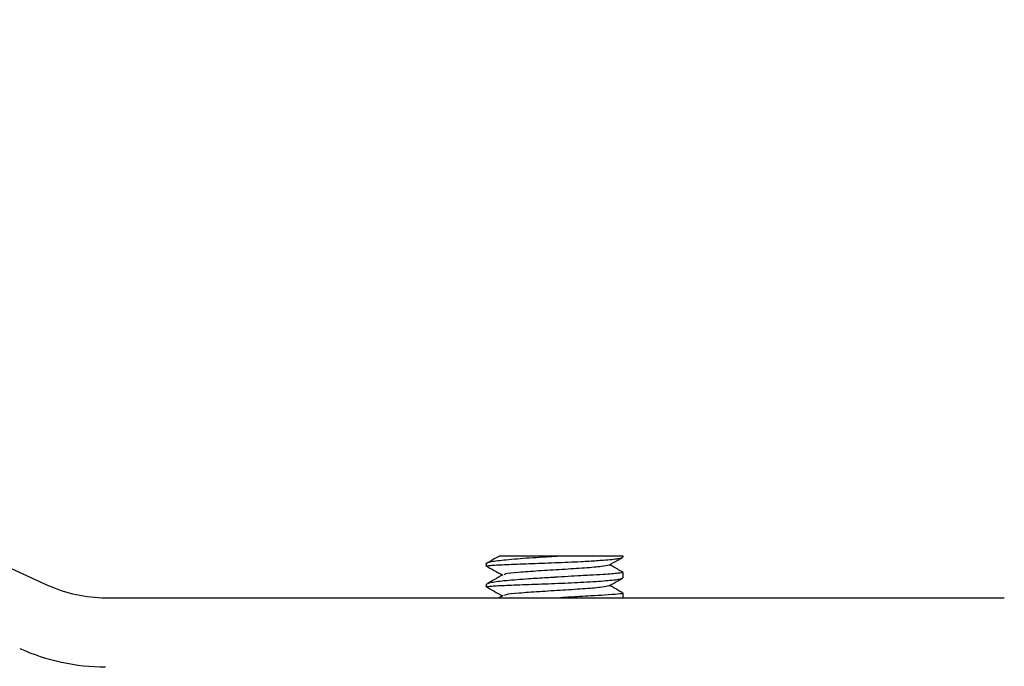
# Model space of a CAD drawing. Header units: millimetres. Extents: x -210 to 108, y -697 to -158.
# Tile 4 of 24: x -68 to 3, y -604 to -557. Entities that reach past the tile are written whole.
import ezdxf

# ---------------------------------------------------------------- set-up
doc = ezdxf.new("R2010")
doc.units = ezdxf.units.MM

msp = doc.modelspace()

# ---------------------------------------------------------------- linework, layer by layer
at = {"color": 7, "linetype": 'Continuous', "lineweight": 25}
for p, q in [((-155.866, -557.187), (-65.829, -598.053)), ((-24.303, -595.947), (-28.818, -595.947)), ((-24.303, -595.991), (-24.303, -595.947)), ((-34.163, -596.665), (-34.163, -596.477)), ((-34.113, -596.673), (-34.163, -596.665)), ((-24.356, -597.113), (-24.303, -597.122)), ((-24.303, -597.491), (-24.303, -597.122)), ((-34.163, -598.166), (-34.163, -597.976)), ((-32.98, -598.785), (-33.265, -598.947)), ((-24.358, -598.613), (-24.303, -598.622)), ((-24.303, -598.947), (-24.303, -598.622)), ((-61.696, -598.947), (3.23, -598.947))]:
    msp.add_line(p, q, dxfattribs=at)
for radius in [10, 15]:
    msp.add_arc((-61.696, -588.947), radius, 245.58761, 270, dxfattribs=at)
for points, knots in [([(-33.245, -595.935), (-33.369, -596.006), (-33.704, -596.197), (-34.039, -596.387), (-34.249, -596.507)], [0, 0, 0, 0, 0.372018, 1, 1, 1, 1]), ([(-28.818, -595.947), (-29.159, -595.968), (-29.841, -596.01), (-30.828, -596.07), (-31.759, -596.133), (-32.84, -596.228), (-33.673, -596.324), (-34.104, -596.409), (-34.144, -596.455), (-34.163, -596.477)], [0, 0, 0, 0, 0.125225, 0.250447, 0.370345, 0.500643, 0.741893, 0.88197, 1, 1, 1, 1]), ([(-34.163, -596.665), (-34.145, -596.655), (-34.115, -596.639), (-33.942, -596.617), (-33.604, -596.586), (-32.808, -596.55), (-31.166, -596.488), (-29.229, -596.413), (-27.714, -596.355), (-26.56, -596.285), (-25.537, -596.216), (-24.523, -596.124), (-24.376, -596.035), (-24.303, -595.991)], [0, 0, 0, 0, 0.062718, 0.1045, 0.125454, 0.250269, 0.37517, 0.500161, 0.625049, 0.667645, 0.750401, 0.875186, 1, 1, 1, 1]), ([(-28.818, -595.947), (-29.216, -595.947), (-30.01, -595.947), (-31.123, -595.947), (-32.075, -595.947), (-32.779, -595.947), (-33.213, -595.947), (-33.23, -595.947), (-33.238, -595.947)], [0, 0, 0, 0, 0.1726892, 0.3447144, 0.5172646, 0.6900356, 0.8627587, 1, 1, 1, 1]), ([(-34.246, -596.622), (-34.035, -596.741), (-33.63, -596.971), (-33.224, -597.201), (-33.029, -597.312)], [0, 0, 0, 0, 0.5183569, 1, 1, 1, 1]), ([(-25.323, -596.589), (-25.461, -596.625), (-25.736, -596.696), (-27.031, -596.803), (-28.683, -596.91), (-30.452, -597.016), (-31.93, -597.123), (-32.822, -597.214), (-32.872, -597.269), (-32.889, -597.288)], [0, 0, 0, 0, 0.1523309, 0.3054394, 0.4583349, 0.6114396, 0.764341, 0.9174411, 1, 1, 1, 1]), ([(-25.323, -596.59), (-25.113, -596.47), (-24.805, -596.296), (-24.498, -596.121), (-24.4, -596.066)], [0, 0, 0, 0, 0.682539, 1, 1, 1, 1]), ([(-24.345, -597.094), (-24.461, -597.028), (-24.771, -596.851), (-25.081, -596.674), (-25.276, -596.563)], [0, 0, 0, 0, 0.37317, 1, 1, 1, 1]), ([(-24.303, -597.122), (-24.377, -597.141), (-24.525, -597.18), (-25.538, -597.259), (-26.561, -597.319), (-27.714, -597.378), (-28.619, -597.434), (-29.45, -597.486), (-30.093, -597.525), (-31.331, -597.601), (-32.801, -597.719), (-33.94, -597.854), (-34.089, -597.935), (-34.163, -597.976)], [0, 0, 0, 0, 0.124968, 0.249864, 0.330603, 0.375221, 0.49999, 0.504453, 0.537088, 0.62528, 0.750128, 0.875087, 1, 1, 1, 1]), ([(-32.986, -597.288), (-33.196, -597.407), (-33.558, -597.613), (-33.92, -597.819), (-34.073, -597.906)], [0, 0, 0, 0, 0.579541, 1, 1, 1, 1]), ([(-34.246, -598.123), (-34.036, -598.242), (-33.63, -598.472), (-33.224, -598.702), (-33.029, -598.813)], [0, 0, 0, 0, 0.518128, 1, 1, 1, 1]), ([(-34.163, -598.166), (-34.16, -598.162), (-34.145, -598.141), (-33.836, -598.096), (-32.808, -598.052), (-31.164, -597.985), (-29.242, -597.916), (-27.621, -597.849), (-26.473, -597.78), (-25.467, -597.711), (-24.52, -597.622), (-24.375, -597.534), (-24.303, -597.491)], [0, 0, 0, 0, 0.023276, 0.125304, 0.250248, 0.375082, 0.499861, 0.622057, 0.688672, 0.751284, 0.876346, 1, 1, 1, 1]), ([(-34.156, -598.174), (-34.158, -598.172), (-34.162, -598.169), (-34.163, -598.167), (-34.163, -598.166), (-34.163, -598.166), (-34.163, -598.166)], [0, 0, 0, 0, 0.698344, 0.899949, 0.962669, 1, 1, 1, 1]), ([(-25.328, -598.088), (-25.454, -598.123), (-25.709, -598.193), (-26.986, -598.299), (-28.627, -598.406), (-30.398, -598.513), (-31.893, -598.62), (-32.799, -598.711), (-32.862, -598.766), (-32.884, -598.785)], [0, 0, 0, 0, 0.150187, 0.303517, 0.456731, 0.610054, 0.763278, 0.916592, 1, 1, 1, 1]), ([(-25.323, -598.089), (-25.113, -597.97), (-24.805, -597.795), (-24.497, -597.62), (-24.398, -597.564)], [0, 0, 0, 0, 0.680395, 1, 1, 1, 1]), ([(-24.347, -598.592), (-24.462, -598.527), (-24.772, -598.35), (-25.081, -598.173), (-25.276, -598.062)], [0, 0, 0, 0, 0.372019, 1, 1, 1, 1]), ([(-24.303, -598.622), (-24.303, -598.622), (-24.303, -598.625), (-24.321, -598.646), (-24.603, -598.683), (-25.486, -598.754), (-26.513, -598.817), (-27.589, -598.873), (-28.364, -598.919), (-28.829, -598.947)], [0, 0, 0, 0, 0.003655, 0.033703, 0.271431, 0.506834, 0.682804, 0.809596, 1, 1, 1, 1])]:
    msp.add_open_spline(points, degree=3, knots=knots, dxfattribs=at)

doc.saveas('drawing.dxf')
